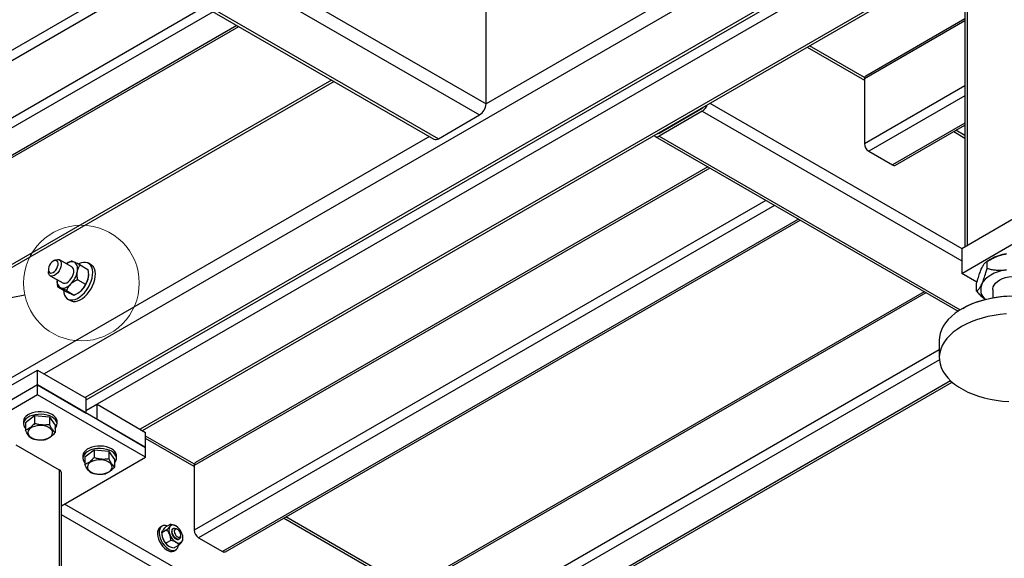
# Model space of a CAD drawing. Header units: millimetres. Extents: x 0 to 841, y 0 to 594.
# Tile 24 of 35: x 648 to 713, y 263 to 298. Entities that reach past the tile are written whole.
import ezdxf

# ---------------------------------------------------------------- set-up
doc = ezdxf.new("R2010")
doc.units = ezdxf.units.MM
doc.layers.add('TRAIT-FORT', color=4, linetype='Continuous', lineweight=25)
doc.dimstyles.new('SLDDIMSTYLE3', dxfattribs={"dimtxt": 0.18, "dimasz": 3, "dimexe": 0, "dimexo": 0.0625, "dimgap": 0, "dimtad": 0, "dimtih": 1, "dimtoh": 1, "dimdec": 0, "dimrnd": 1e-09, "dimzin": 0, "dimdsep": 46, "dimtxsty": 'Standard', "dimblk1": 'NONE', "dimblk2": 'NONE', "dimsah": 1, "dimcen": 0.09, "dimadec": 0, "dimazin": 0, "dimtfac": 3, "dimtdec": 0, "dimtofl": 0, "dimtmove": 0, "dimatfit": 3, "dimldrblk": 'NONE', "dimfxl": 0, "dimfrac": 2, "dimtolj": 1, "dimtzin": 0, "dimarcsym": 0})

# ---------------------------------------------------------------- blocks, each defined once
blk = doc.blocks.new('_None')

msp = doc.modelspace()

# ---------------------------------------------------------------- linework, layer by layer
at = {"color": 7, "linetype": 'Continuous', "lineweight": 18}
msp.add_circle((652.2925, 281.224), 3.7865, dxfattribs=at)
at = {"layer": 'TRAIT-FORT', "color": 4, "linetype": 'Continuous', "lineweight": 25}
for p, q in [((711.4732, 311.8423), (678.7685, 292.9623)), ((651.5532, 308.6733), (678.7685, 292.9623)), ((704.5779, 306.882), (649.8478, 275.287)), ((710.0886, 306.7592), (710.0886, 283.6075)), ((710.235, 306.9633), (710.235, 283.692)), ((706.2747, 304.7592), (652.5348, 273.7358)), ((652.6055, 273.5737), (706.4504, 304.6577)), ((707.0525, 304.3101), (652.6055, 272.8786)), ((642.8971, 293.6804), (659.7768, 303.428)), ((659.9525, 302.8367), (642.4989, 292.7577)), ((659.9594, 302.8408), (678.3442, 292.2274)), ((709.8809, 302.6773), (656.1411, 271.6539)), ((656.2875, 271.5694), (710.0274, 302.5928)), ((657.0972, 301.1879), (675.3572, 290.6466)), ((657.2729, 301.2893), (675.6572, 290.6763)), ((678.7685, 292.9623), (678.7685, 300.1478)), ((660.3489, 299.3107), (642.4989, 289.0061)), ((660.9146, 298.9841), (642.6314, 288.4294)), ((710.0886, 298.3899), (703.5172, 294.5963)), ((710.0886, 298.5252), (703.6001, 294.7794)), ((641.5904, 285.8971), (662.5874, 298.0184)), ((662.4703, 298.086), (641.6406, 286.0613)), ((699.7756, 296.6746), (703.5172, 294.5146)), ((703.5275, 294.6778), (699.9221, 296.7592)), ((668.8336, 294.4126), (643.4762, 279.7741)), ((668.6578, 294.514), (643.8152, 280.1727)), ((703.5172, 294.5963), (703.5172, 290.3503)), ((710.0886, 294.1438), (703.5172, 290.3503)), ((710.0886, 293.4907), (703.8001, 289.8604)), ((690.0822, 291.0437), (692.9106, 292.6765)), ((692.9106, 292.4724), (690.0822, 290.8395)), ((692.9106, 292.4724), (709.8813, 282.6754)), ((693.4107, 293.0002), (709.8848, 283.4898)), ((675.6572, 290.6763), (678.3442, 292.2274)), ((710.0886, 291.6946), (705.3557, 288.9623)), ((705.5557, 288.9425), (710.0886, 291.5593)), ((710.0886, 290.8902), (709.509, 291.2248)), ((675.0572, 290.8198), (642.3525, 271.9398)), ((689.8322, 290.8148), (709.6418, 279.3789)), ((690.0519, 291.0612), (690.0822, 291.0437)), ((690.0822, 290.8395), (709.781, 279.4677)), ((709.3626, 291.1402), (710.0886, 290.7211)), ((703.8001, 289.8604), (705.3557, 288.9623)), ((693.3995, 288.7554), (659.6766, 269.2876)), ((693.2823, 288.8231), (659.7595, 269.4708)), ((697.077, 286.6324), (659.6766, 265.0416)), ((697.6428, 286.3058), (659.9594, 264.5517)), ((699.1984, 285.4078), (661.5151, 263.6537)), ((709.8813, 283.4878), (713.4168, 285.5288)), ((661.7151, 263.6339), (699.3155, 285.3402)), ((709.8813, 281.8547), (713.4168, 283.8958)), ((709.8813, 283.4878), (709.8813, 281.8547)), ((711.7902, 282.7935), (711.5388, 282.6482)), ((650.5548, 282.717), (650.4488, 282.6557)), ((651.6681, 282.2773), (650.8549, 282.7467)), ((651.4062, 282.5554), (651.368, 282.5333)), ((651.4073, 282.5533), (651.6249, 282.6641)), ((652.207, 282.4082), (652.7063, 282.12)), ((652.9269, 282.4166), (652.7501, 282.5186)), ((711.5389, 282.1842), (711.5389, 282.6483)), ((650.1307, 282.1046), (650.1307, 281.9822)), ((650.2549, 281.7075), (651.0681, 281.238)), ((652.7469, 281.7373), (652.7469, 281.7559)), ((710.8827, 281.2766), (709.8813, 281.8547)), ((650.6963, 281.3699), (650.6963, 281.3506)), ((650.737, 280.9871), (651.2363, 280.6989)), ((652.0542, 281.4418), (652.5534, 281.1536)), ((710.8515, 280.7033), (710.8515, 281.1674)), ((651.3192, 280.7313), (651.8184, 280.4431)), ((652.0382, 280.5524), (652.0753, 280.5738)), ((707.5416, 280.5914), (673.8187, 261.1236)), ((707.4244, 280.659), (673.9016, 261.3067)), ((711.9168, 280.8096), (711.9168, 280.2608)), ((651.4002, 280.1803), (651.577, 280.0782)), ((709.9515, 279.5678), (709.8807, 279.5269)), ((708.4168, 277.4862), (708.4168, 276.3431)), ((708.4168, 276.8506), (673.8187, 256.8775)), ((708.4229, 276.2009), (674.1016, 256.3876)), ((638.8169, 269.4088), (649.4235, 275.5319)), ((649.4235, 274.552), (649.4235, 275.5319)), ((649.4235, 275.5319), (652.6055, 273.695)), ((649.4235, 274.552), (638.8169, 268.429)), ((649.4235, 273.8988), (649.4235, 274.552)), ((656.4946, 270.47), (649.4235, 274.552)), ((649.4235, 274.552), (652.6055, 272.7151)), ((709.1591, 274.8298), (675.6572, 255.4896)), ((675.8572, 255.4698), (709.2504, 274.7473)), ((649.4235, 273.8988), (638.8169, 267.7757)), ((656.4946, 269.8168), (649.4235, 273.8988)), ((652.6055, 272.7151), (652.6055, 273.695)), ((652.6055, 272.8786), (653.3126, 273.2868)), ((653.3126, 272.3069), (653.3126, 273.2868)), ((653.3126, 273.2868), (656.4946, 271.4498)), ((649.2312, 272.5256), (648.6282, 272.0786)), ((649.2312, 272.5256), (649.2312, 272.0361)), ((650.2033, 272.4477), (649.2312, 272.5256)), ((648.5003, 272.1639), (648.5003, 272.0006)), ((648.6282, 272.0786), (648.6282, 271.589)), ((650.2033, 272.4477), (650.2033, 271.9581)), ((650.2033, 272.4477), (650.5725, 271.9227)), ((650.5725, 271.9227), (650.5725, 271.4331)), ((650.7003, 272.0006), (650.7003, 272.1639)), ((653.3126, 272.3069), (656.4946, 270.47)), ((656.4946, 270.47), (656.4946, 271.4498)), ((659.6869, 269.3692), (656.4946, 271.212)), ((648.0095, 270.6331), (650.8378, 269.0004)), ((659.6766, 269.206), (656.4946, 271.0429)), ((652.3894, 269.9188), (652.3894, 269.7555)), ((653.1202, 270.2805), (652.5172, 269.8334)), ((653.1202, 270.2805), (653.1202, 269.791)), ((654.0924, 270.2026), (653.1202, 270.2805)), ((654.0924, 270.2026), (654.0924, 269.713)), ((654.0924, 270.2026), (654.4616, 269.6776)), ((654.5894, 269.7555), (654.5894, 269.9188)), ((656.4946, 269.8168), (656.4946, 270.47)), ((650.9842, 266.6357), (656.4946, 269.8168)), ((652.5172, 269.8334), (652.5172, 269.3439)), ((654.4616, 269.6776), (654.4616, 269.188)), ((659.6766, 269.2876), (659.6766, 265.0416)), ((650.8378, 269.0004), (650.8378, 245.729)), ((650.9842, 245.6445), (650.9842, 268.7963)), ((691.85, 243.2838), (651.1916, 266.7554)), ((667.4548, 256.5504), (650.9842, 266.0587)), ((658.137, 265.4392), (657.8196, 265.256)), ((673.8187, 261.0419), (665.5219, 265.8315)), ((673.8291, 261.2051), (665.6684, 265.9161)), ((657.5649, 265.3106), (657.4589, 265.2493)), ((657.8727, 265.0604), (657.5553, 264.8771)), ((657.5553, 264.8794), (657.5553, 264.7964)), ((658.3099, 265.1633), (658.2745, 265.1429)), ((658.5806, 265.1026), (658.5099, 265.1434)), ((658.1391, 264.3765), (657.8217, 264.1933)), ((658.6745, 264.45), (658.7098, 264.4704)), ((658.7927, 264.6536), (658.7927, 264.7352)), ((658.9341, 264.4482), (658.9341, 264.5311)), ((659.9594, 264.5517), (661.5151, 263.6537)), ((658.6698, 264.0716), (658.3524, 263.8883)), ((658.3588, 263.6904), (658.4649, 263.7517))]:
    msp.add_line(p, q, dxfattribs=at)
at = {"layer": 'TRAIT-FORT', "color": 4, "linetype": 'Continuous', "lineweight": 25, "flags": 128}
for points in [[(650.5548, 282.717), (650.621, 282.7492), (650.7232, 282.774), (650.8147, 282.7644), (650.89, 282.721), (650.9442, 282.6467), (650.9739, 282.5459), (650.9773, 282.4251), (650.9542, 282.2919), (650.906, 282.1546), (650.8357, 282.0219), (650.7478, 281.902), (650.6477, 281.8026), (650.5418, 281.7299), (650.4368, 281.6884), (650.3392, 281.6807), (650.2551, 281.7074), (650.1899, 281.7667), (650.1476, 281.855), (650.1309, 281.9666), (650.1307, 281.9822)], [(650.21, 282.3933), (650.1605, 282.2771), (650.1343, 282.1619), (650.1335, 282.0569), (650.1584, 281.9707), (650.2067, 281.9101), (650.2747, 281.8803), (650.3568, 281.8835), (650.4463, 281.9194), (650.5361, 281.9853), (650.6187, 282.0757), (650.6877, 282.1834), (650.7372, 282.2995), (650.7634, 282.4148), (650.7642, 282.5198), (650.7393, 282.606), (650.691, 282.6665), (650.623, 282.6964), (650.5409, 282.6932), (650.4514, 282.6572), (650.3616, 282.5914), (650.279, 282.5009), (650.21, 282.3933)], [(651.0681, 281.238), (651.1298, 281.2147), (651.2246, 281.2138), (651.3284, 281.247), (651.4347, 281.3123), (651.5368, 281.4056), (651.6283, 281.521), (651.7035, 281.6512), (651.7576, 281.7882), (651.7872, 281.9233), (651.7904, 282.0479), (651.7672, 282.1543), (651.7188, 282.2358), (651.6681, 282.2773)], [(651.121, 280.7654), (651.1212, 280.7601), (651.1397, 280.59), (651.1837, 280.4406), (651.2521, 280.316), (651.3429, 280.2196), (651.4536, 280.154), (651.5814, 280.121), (651.7226, 280.1215), (651.8734, 280.1555), (652.0297, 280.2221), (652.1873, 280.3195), (652.3418, 280.4449), (652.489, 280.595), (652.625, 280.7657), (652.7459, 280.9523), (652.8486, 281.1497), (652.9301, 281.3526), (652.9884, 281.5554), (653.0217, 281.7526), (653.0292, 281.9388), (653.0107, 282.1089), (652.9667, 282.2583), (652.8983, 282.3829), (652.8075, 282.4793), (652.6968, 282.5449), (652.569, 282.5779), (652.4278, 282.5774), (652.277, 282.5434), (652.1207, 282.4768), (652.1092, 282.4707)], [(651.577, 280.0782), (651.6304, 280.052), (651.7581, 280.019), (651.8993, 280.0195), (652.0502, 280.0535), (652.2065, 280.1201), (652.364, 280.2174), (652.5185, 280.3428), (652.6658, 280.4929), (652.8017, 280.6636), (652.9227, 280.8502), (653.0253, 281.0477), (653.1069, 281.2505), (653.1651, 281.4533), (653.1985, 281.6505), (653.206, 281.8367), (653.1875, 282.0068), (653.1434, 282.1562), (653.0751, 282.2808), (652.9843, 282.3773), (652.9269, 282.4166)], [(652.0267, 281.985), (652.0383, 282.0923), (652.0385, 282.1939), (652.0272, 282.288), (652.0046, 282.373), (651.9712, 282.4475), (651.9274, 282.5102), (651.874, 282.56), (651.812, 282.5961)], [(652.7469, 281.7373), (652.7454, 281.6841), (652.7338, 281.5768)], [(712.8216, 282.0921), (712.5367, 282.0363), (712.2668, 281.9594), (712.0167, 281.863), (711.7905, 281.7484), (711.5921, 281.6179), (711.425, 281.4734), (711.2919, 281.3177), (711.1952, 281.1532)], [(711.9168, 280.8096), (711.9176, 280.8372), (711.9425, 280.969), (712.0019, 281.0971), (712.0945, 281.2184), (712.2181, 281.3301), (712.3698, 281.4296), (712.5461, 281.5146), (712.7427, 281.5831), (712.9551, 281.6335), (713.1784, 281.6645), (713.4073, 281.6755), (713.6364, 281.6662), (713.8603, 281.6368), (714.0738, 281.588), (714.272, 281.521), (714.4501, 281.4373), (714.604, 281.3389), (714.73, 281.2281), (714.8253, 281.1075), (714.8876, 280.9799), (714.9154, 280.8483), (714.9168, 280.8096)], [(650.9242, 280.9192), (650.9938, 280.8975), (651.0698, 280.8904), (651.1509, 280.8982), (651.2357, 280.9207), (651.3228, 280.9576), (651.4107, 281.0081), (651.4978, 281.0714), (651.5827, 281.1465)], [(713.0253, 280.3638), (712.6096, 280.3348), (712.1995, 280.2858), (711.798, 280.2172), (711.4078, 280.1294), (711.0317, 280.0231), (710.6724, 279.899), (710.3323, 279.758), (710.0138, 279.601), (709.7192, 279.4292), (709.4505, 279.2437), (709.2097, 279.046), (708.9984, 278.8373), (708.818, 278.6191), (708.67, 278.393), (708.5552, 278.1605), (708.4745, 277.9233), (708.4285, 277.683), (708.4168, 277.4862)], [(709.9515, 279.5678), (710.2057, 279.7045), (710.5311, 279.854), (710.8774, 279.9871), (711.2419, 280.1027), (711.6221, 280.2), (712.0152, 280.2784), (712.4185, 280.3373), (712.8289, 280.3762), (713.2436, 280.3948), (713.6595, 280.3931), (714.0736, 280.3711), (714.4831, 280.3288), (714.8848, 280.2667), (715.276, 280.1851), (715.6538, 280.0846), (716.0154, 279.9661), (716.3584, 279.8302), (716.6801, 279.678), (716.8822, 279.5678)], [(712.8169, 279.2087), (712.4036, 279.1696), (711.9975, 279.1108), (711.6013, 279.0325), (711.2178, 278.9354), (710.8498, 278.8201), (710.4997, 278.6874), (710.1702, 278.5382), (709.8634, 278.3737), (709.5815, 278.1949), (709.3265, 278.0032), (709.1002, 277.7997), (708.9042, 277.5861), (708.7399, 277.3638), (708.6083, 277.1343), (708.5105, 276.8992), (708.4471, 276.6603), (708.4186, 276.4191), (708.4251, 276.1774), (708.4666, 275.9368), (708.5429, 275.6991), (708.6533, 275.4659), (708.7972, 275.2389), (708.9734, 275.0196), (709.1808, 274.8096), (709.418, 274.6104), (709.6832, 274.4233), (709.9745, 274.2496), (710.2901, 274.0907), (710.6275, 273.9475), (710.9845, 273.8212), (711.3586, 273.7126), (711.7471, 273.6224), (712.1473, 273.5512), (712.5565, 273.4997), (712.9716, 273.4681)], [(650.7003, 272.1639), (650.697, 272.2135), (650.664, 272.3258), (650.5969, 272.4328), (650.4977, 272.5312), (650.3697, 272.6178), (650.2169, 272.6898), (650.0444, 272.7449), (649.8575, 272.7814), (649.6624, 272.7979), (649.4653, 272.7942), (649.2726, 272.7701), (649.0904, 272.7266), (648.9245, 272.665), (648.7804, 272.5873), (648.6626, 272.4959), (648.575, 272.394), (648.5204, 272.2846), (648.5004, 272.1713), (648.5003, 272.1639)], [(650.5752, 271.7065), (650.5858, 271.7185), (650.6572, 271.8246), (650.6947, 271.9364), (650.697, 272.0502), (650.664, 272.1624), (650.5969, 272.2695), (650.4977, 272.3679), (650.3697, 272.4545), (650.2169, 272.5265), (650.0444, 272.5816), (649.8575, 272.618), (649.6624, 272.6346), (649.4653, 272.6308), (649.2726, 272.6068), (649.0904, 272.5633), (648.9245, 272.5017), (648.7804, 272.424), (648.6626, 272.3326), (648.575, 272.2307), (648.5204, 272.1213), (648.5004, 272.008), (648.5158, 271.8945), (648.566, 271.7844), (648.6282, 271.7035)], [(650.2375, 271.1427), (650.3267, 271.2254), (650.3842, 271.317), (650.4074, 271.4135), (650.3953, 271.5108), (650.3485, 271.6044), (650.269, 271.6904), (650.1603, 271.7649), (650.0271, 271.8248), (649.8753, 271.8674), (649.7114, 271.8908), (649.5427, 271.894), (649.3765, 271.8769), (649.2201, 271.8403), (649.0803, 271.7857), (648.9632, 271.7154), (648.874, 271.6327), (648.8165, 271.5411), (648.7933, 271.4446), (648.8053, 271.3474), (648.8521, 271.2537), (648.9316, 271.1677), (649.0403, 271.0932), (649.1735, 271.0333), (649.3254, 270.9907), (649.4892, 270.9673), (649.658, 270.9641), (649.8242, 270.9812), (649.9806, 271.0178), (650.1204, 271.0724), (650.2375, 271.1427)], [(654.5894, 269.9188), (654.5861, 269.9684), (654.5531, 270.0806), (654.486, 270.1877), (654.3868, 270.2861), (654.2588, 270.3727), (654.106, 270.4447), (653.9335, 270.4998), (653.7466, 270.5362), (653.5515, 270.5528), (653.3544, 270.549), (653.1617, 270.525), (652.9794, 270.4815), (652.8136, 270.4199), (652.6695, 270.3421), (652.5517, 270.2508), (652.4641, 270.1488), (652.4094, 270.0395), (652.3895, 269.9262), (652.3894, 269.9188)], [(654.4616, 269.4584), (654.4749, 269.4734), (654.5463, 269.5795), (654.5838, 269.6912), (654.5861, 269.8051), (654.5531, 269.9173), (654.486, 270.0244), (654.3868, 270.1228), (654.2588, 270.2094), (654.106, 270.2814), (653.9335, 270.3365), (653.7466, 270.3729), (653.5515, 270.3895), (653.3544, 270.3857), (653.1617, 270.3617), (652.9794, 270.3182), (652.8136, 270.2566), (652.6695, 270.1788), (652.5517, 270.0875), (652.4641, 269.9855), (652.4094, 269.8761), (652.3895, 269.7629), (652.4049, 269.6494), (652.4551, 269.5393), (652.5172, 269.4584)], [(654.1265, 268.8975), (654.2158, 268.9803), (654.2732, 269.0719), (654.2965, 269.1684), (654.2844, 269.2656), (654.2376, 269.3593), (654.1581, 269.4452), (654.0494, 269.5198), (653.9162, 269.5797), (653.7643, 269.6222), (653.6005, 269.6457), (653.4318, 269.6489), (653.2656, 269.6318), (653.1091, 269.5952), (652.9693, 269.5405), (652.8523, 269.4703), (652.7631, 269.3876), (652.7056, 269.296), (652.6824, 269.1994), (652.6944, 269.1022), (652.7412, 269.0086), (652.8207, 268.9226), (652.9294, 268.8481), (653.0626, 268.7882), (653.2145, 268.7456), (653.3783, 268.7222), (653.5471, 268.719), (653.7133, 268.736), (653.8697, 268.7727), (654.0095, 268.8273), (654.1265, 268.8975)], [(657.4589, 265.2493), (657.4417, 265.2387), (657.3643, 265.1646), (657.3091, 265.0621), (657.2785, 264.9353), (657.2737, 264.7895), (657.2949, 264.6306), (657.3413, 264.4651), (657.4108, 264.2998), (657.5008, 264.1415), (657.6075, 263.9966), (657.7265, 263.8711), (657.8529, 263.7701), (657.9817, 263.6978), (658.1075, 263.657), (658.2251, 263.6496), (658.3298, 263.6757), (658.3588, 263.6904)], [(657.6444, 265.3425), (657.5478, 265.2999), (657.4704, 265.2258), (657.4152, 265.1233), (657.3846, 264.9965), (657.3798, 264.8507), (657.401, 264.6918), (657.4473, 264.5263), (657.5169, 264.361), (657.6069, 264.2027), (657.7135, 264.0578), (657.8325, 263.9323), (657.959, 263.8313), (658.0878, 263.759), (658.2135, 263.7183), (658.3312, 263.7108), (658.4359, 263.737), (658.5233, 263.7956), (658.59, 263.8844), (658.6331, 263.9996), (658.645, 264.0645)], [(658.2745, 265.1429), (658.2292, 265.1007), (658.1986, 265.0277), (658.1925, 264.9341), (658.2115, 264.8283), (658.2538, 264.7196), (658.3157, 264.6178), (658.3918, 264.5319), (658.4752, 264.4695), (658.5585, 264.4361), (658.6344, 264.4347), (658.6745, 264.45)], [(658.6518, 264.4524), (658.5734, 264.4619), (658.4894, 264.5029), (658.4071, 264.5719), (658.334, 264.6625), (658.2765, 264.767), (658.2398, 264.8758), (658.227, 264.9794), (658.2394, 265.0686), (658.2758, 265.1353), (658.333, 265.1738), (658.4059, 265.1806), (658.4881, 265.1551), (658.5099, 265.1434)], [(658.6871, 264.5843), (658.7434, 264.6067), (658.7801, 264.6593), (658.7927, 264.7358), (658.7797, 264.827), (658.7428, 264.9219), (658.6862, 265.0091), (658.6169, 265.078), (658.5433, 265.1204), (658.4741, 265.131), (658.4178, 265.1087), (658.3811, 265.0561), (658.3684, 264.9796), (658.3814, 264.8883), (658.4184, 264.7934), (658.4749, 264.7062), (658.5442, 264.6373), (658.6179, 264.595), (658.6871, 264.5843)]]:
    msp.add_lwpolyline(points, dxfattribs=at)
at = {"layer": 'TRAIT-FORT', "color": 4, "linetype": 'Continuous', "lineweight": 25}
for centre, radius, start, end in [((703.7132, 294.6179), 0.1972, 125.013333, 186.298848), ((677.8473, 293.0042), 0.9221, 302.605478, 357.394522), ((692.493, 293.1229), 0.773, 302.696154, 343.029017), ((692.7293, 292.9705), 0.3454, 301.660754, 324.241133), ((675.4815, 290.9216), 0.3018, 245.692881, 305.617577), ((689.9444, 291.0055), 0.2157, 211.455849, 309.708513), ((690.0047, 291.1579), 0.138, 261.053093, 304.161456), ((704.1313, 290.3782), 0.6147, 182.605478, 237.394522), ((705.4729, 289.1259), 0.2012, 234.382423, 294.307119), ((713.2213, 280.2195), 2.945, 97.800181, 119.072442), ((651.6598, 282.0419), 0.5748, 74.643413, 128.784732), ((650.497, 282.2581), 1.5538, 314.32539, 349.87609), ((651.2041, 281.8499), 1.5538, 314.32539, 349.87609), ((651.1975, 281.3477), 0.5082, 168.307436, 237.466626), ((711.9954, 280.8062), 0.8722, 156.553667, 228.692715), ((651.5192, 281.5211), 1.0985, 300.413653, 314.551757), ((659.8726, 269.3093), 0.1972, 125.013332, 186.298848), ((650.734, 268.7713), 0.2515, 5.694799, 65.625342), ((658.2935, 265.1066), 0.2851, 50.880075, 139.739495), ((658.3756, 264.8075), 0.8204, 180.770075, 202.449947), ((657.7341, 264.8851), 0.4661, 66.683283, 101.094978), ((658.6092, 265.0262), 0.5953, 153.608712, 206.617878), ((659.0116, 265.1051), 0.9964, 200.291247, 237.456283), ((657.9374, 264.4878), 0.9964, 20.291247, 57.456283), ((658.3398, 264.5667), 0.5953, 333.608712, 26.617878), ((660.2907, 265.0696), 0.6147, 182.605478, 237.394522), ((658.552, 264.8397), 0.9964, 200.291247, 237.456283), ((658.6555, 264.4863), 0.2851, 230.880075, 319.739495), ((658.6137, 264.6291), 0.1807, 282.201237, 7.797356), ((661.6322, 263.8172), 0.2012, 234.382423, 294.307119)]:
    msp.add_arc(centre, radius, start, end, dxfattribs=at)
for points, knots in [([(711.5389, 282.6483), (711.6258, 282.6969), (711.7999, 282.7943), (712.0746, 282.9225), (712.3616, 283.0312), (712.6135, 283.1012), (712.7678, 283.128), (712.8216, 283.1373)], [0, 0, 0, 0, 0.2155179, 0.432228, 0.6544604, 0.8796921, 1, 1, 1, 1]), ([(651.812, 282.5961), (651.783, 282.6086), (651.7239, 282.6339), (651.6624, 282.6558), (651.638, 282.6612), (651.6249, 282.6641)], [0, 0, 0, 0, 0.3099902, 0.6295459, 1, 1, 1, 1]), ([(652.207, 282.4082), (652.1716, 282.4257), (652.0835, 282.4691), (651.9512, 282.5328), (651.8591, 282.5753), (651.817, 282.5939), (651.812, 282.5961)], [0, 0, 0, 0, 0.2370392, 0.5890192, 0.9516306, 1, 1, 1, 1]), ([(652.0267, 281.985), (652.0461, 282.0665), (652.0847, 282.2283), (652.1665, 282.3486), (652.207, 282.4082)], [0, 0, 0, 0, 0.504, 1, 1, 1, 1]), ([(710.8515, 281.1674), (710.8918, 281.3128), (710.9658, 281.58), (711.0818, 281.9333), (711.1571, 282.1092), (711.1952, 282.1984)], [0, 0, 0, 0, 0.3707742, 0.6811819, 1, 1, 1, 1]), ([(711.1952, 282.1984), (711.2012, 282.2112), (711.2494, 282.3135), (711.341, 282.4692), (711.4493, 282.5899), (711.5138, 282.632), (711.5389, 282.6483)], [0, 0, 0, 0, 0.0503996, 0.4026135, 0.7675885, 1, 1, 1, 1]), ([(711.1952, 281.1532), (711.2012, 281.1664), (711.2494, 281.2716), (711.341, 281.5104), (711.4493, 281.8565), (711.5138, 282.0924), (711.5389, 282.1842)], [0, 0, 0, 0, 0.0503996, 0.4026135, 0.7675885, 1, 1, 1, 1]), ([(711.5389, 282.1842), (711.6258, 282.1625), (711.7999, 282.119), (712.0746, 282.0757), (712.3616, 282.0558), (712.6135, 282.0638), (712.7678, 282.0848), (712.8216, 282.0921)], [0, 0, 0, 0, 0.2155179, 0.432228, 0.6544604, 0.8796921, 1, 1, 1, 1]), ([(652.0542, 281.4418), (652.0404, 281.522), (652.0123, 281.6851), (652.0105, 281.8682), (652.0238, 281.9645), (652.0267, 281.985)], [0, 0, 0, 0, 0.4323851, 0.8795539, 1, 1, 1, 1]), ([(652.7338, 281.5768), (652.7143, 281.4952), (652.6757, 281.3334), (652.594, 281.2132), (652.5534, 281.1536)], [0, 0, 0, 0, 0.504, 1, 1, 1, 1]), ([(652.7063, 282.12), (652.7201, 282.0398), (652.7482, 281.8767), (652.7499, 281.6936), (652.7366, 281.5972), (652.7338, 281.5768)], [0, 0, 0, 0, 0.4323851, 0.8795539, 1, 1, 1, 1]), ([(650.7027, 281.3504), (650.7009, 281.3211), (650.6938, 281.2043), (650.7185, 281.0802), (650.737, 280.9871)], [0, 0, 0, 0, 0.25078439, 1, 1, 1, 1]), ([(650.9242, 280.9192), (650.8951, 280.9317), (650.8361, 280.9569), (650.7746, 280.9789), (650.7501, 280.9843), (650.737, 280.9871)], [0, 0, 0, 0, 0.30999023, 0.62954591, 1, 1, 1, 1]), ([(651.3192, 280.7313), (651.2837, 280.7487), (651.1957, 280.7922), (651.0633, 280.8559), (650.9712, 280.8984), (650.9291, 280.917), (650.9242, 280.9192)], [0, 0, 0, 0, 0.2370392, 0.5890192, 0.9516306, 1, 1, 1, 1]), ([(651.5827, 281.1465), (651.5241, 281.0806), (651.4077, 280.9497), (651.3485, 280.8037), (651.3192, 280.7313)], [0, 0, 0, 0, 0.504, 1, 1, 1, 1]), ([(652.0542, 281.4418), (651.9796, 281.4072), (651.8278, 281.3367), (651.6728, 281.2303), (651.5985, 281.1612), (651.5827, 281.1465)], [0, 0, 0, 0, 0.4323851, 0.8795539, 1, 1, 1, 1]), ([(652.2898, 280.7383), (652.3485, 280.8043), (652.4649, 280.9352), (652.5241, 281.0812), (652.5534, 281.1536)], [0, 0, 0, 0, 0.504, 1, 1, 1, 1]), ([(710.8515, 280.7033), (710.8918, 280.7314), (710.9658, 280.7832), (711.0818, 280.9294), (711.1571, 281.078), (711.1952, 281.1532)], [0, 0, 0, 0, 0.3707742, 0.6811819, 1, 1, 1, 1]), ([(651.2363, 280.6989), (651.2913, 280.6718), (651.3925, 280.6221), (651.5277, 280.5575), (651.5964, 280.5266), (651.6313, 280.511)], [0, 0, 0, 0, 0.3704571, 0.6810182, 1, 1, 1, 1]), ([(651.6313, 280.511), (651.6361, 280.5089), (651.676, 280.4914), (651.7386, 280.4659), (651.7904, 280.4487), (651.8105, 280.4447), (651.8184, 280.4431)], [0, 0, 0, 0, 0.0483686, 0.3993299, 0.7629647, 1, 1, 1, 1]), ([(651.8184, 280.4431), (651.893, 280.4777), (652.0448, 280.5481), (652.1998, 280.6546), (652.2741, 280.7237), (652.2898, 280.7383)], [0, 0, 0, 0, 0.4323851, 0.8795539, 1, 1, 1, 1]), ([(711.4142, 280.1424), (711.3768, 280.1727), (711.2603, 280.2671), (711.0717, 280.4567), (710.9251, 280.6208), (710.8515, 280.7033)], [0, 0, 0, 0, 0.190644, 0.5934684, 1, 1, 1, 1]), ([(649.2312, 272.0361), (649.1544, 271.9544), (649.0276, 271.8193), (648.8435, 271.6867), (648.7197, 271.6234), (648.6485, 271.5966), (648.6282, 271.589)], [0, 0, 0, 0, 0.3855495, 0.6376419, 0.8965462, 1, 1, 1, 1]), ([(650.2033, 271.9581), (650.1189, 271.947), (649.9484, 271.9245), (649.6956, 271.9315), (649.454, 271.9703), (649.3059, 272.014), (649.2312, 272.0361)], [0, 0, 0, 0, 0.2646049, 0.5349477, 0.7653431, 1, 1, 1, 1]), ([(650.2033, 271.9581), (650.2354, 271.8947), (650.3001, 271.7664), (650.3961, 271.6166), (650.4879, 271.5056), (650.5441, 271.4574), (650.5725, 271.4331)], [0, 0, 0, 0, 0.26460494, 0.53494775, 0.76534313, 1, 1, 1, 1]), ([(648.9973, 271.064), (648.9653, 271.0917), (648.9005, 271.1476), (648.8045, 271.2708), (648.7128, 271.4208), (648.6565, 271.5326), (648.6282, 271.589)], [0, 0, 0, 0, 0.2646049, 0.5349477, 0.7653431, 1, 1, 1, 1]), ([(650.5725, 271.4331), (650.4958, 271.3515), (650.3689, 271.2164), (650.1848, 271.0837), (650.061, 271.0204), (649.9898, 270.9937), (649.9695, 270.9861)], [0, 0, 0, 0, 0.3855495, 0.6376419, 0.8965462, 1, 1, 1, 1]), ([(648.9973, 271.064), (649.0817, 271.0393), (649.2523, 270.9895), (649.505, 270.956), (649.7466, 270.956), (649.8947, 270.976), (649.9695, 270.9861)], [0, 0, 0, 0, 0.26460494, 0.53494775, 0.76534313, 1, 1, 1, 1]), ([(653.1202, 269.791), (653.0435, 269.7093), (652.9166, 269.5742), (652.7326, 269.4415), (652.6088, 269.3782), (652.5376, 269.3515), (652.5172, 269.3439)], [0, 0, 0, 0, 0.3855495, 0.6376419, 0.8965462, 1, 1, 1, 1]), ([(652.8864, 268.8189), (652.8544, 268.8466), (652.7896, 268.9025), (652.6936, 269.0257), (652.6019, 269.1756), (652.5456, 269.2875), (652.5172, 269.3439)], [0, 0, 0, 0, 0.2646049, 0.5349477, 0.7653431, 1, 1, 1, 1]), ([(654.0924, 269.713), (654.008, 269.7019), (653.8374, 269.6794), (653.5847, 269.6864), (653.3431, 269.7252), (653.195, 269.7689), (653.1202, 269.791)], [0, 0, 0, 0, 0.2646049, 0.5349477, 0.7653431, 1, 1, 1, 1]), ([(654.0924, 269.713), (654.1245, 269.6495), (654.1892, 269.5212), (654.2852, 269.3715), (654.3769, 269.2605), (654.4332, 269.2123), (654.4616, 269.188)], [0, 0, 0, 0, 0.26460494, 0.53494775, 0.76534313, 1, 1, 1, 1]), ([(652.8864, 268.8189), (652.9708, 268.7942), (653.1414, 268.7444), (653.3941, 268.7108), (653.6357, 268.7109), (653.7838, 268.7309), (653.8586, 268.741)], [0, 0, 0, 0, 0.26460494, 0.53494775, 0.76534313, 1, 1, 1, 1]), ([(654.4616, 269.188), (654.3849, 269.1063), (654.258, 268.9712), (654.0739, 268.8386), (653.9501, 268.7753), (653.8789, 268.7486), (653.8586, 268.741)], [0, 0, 0, 0, 0.3855495, 0.6376419, 0.8965462, 1, 1, 1, 1]), ([(658.137, 265.4392), (658.1355, 265.4229), (658.1325, 265.3896), (658.1061, 265.3353), (658.0812, 265.2986), (658.0759, 265.2909)], [0, 0, 0, 0, 0.4323835, 0.8795505, 1, 1, 1, 1]), ([(658.137, 265.4392), (658.1899, 265.428), (658.2976, 265.405), (658.4085, 265.3634), (658.4621, 265.334), (658.4735, 265.3278)], [0, 0, 0, 0, 0.4323835, 0.8795505, 1, 1, 1, 1]), ([(657.5553, 264.8771), (657.5568, 264.8935), (657.5598, 264.9267), (657.5862, 264.9811), (657.611, 265.0177), (657.6163, 265.0255)], [0, 0, 0, 0, 0.4323835, 0.8795505, 1, 1, 1, 1]), ([(657.5553, 264.8771), (657.556, 264.8286), (657.5581, 264.6979), (657.5945, 264.5728), (657.6174, 264.4942)], [0, 0, 0, 0, 0.3709929, 1, 1, 1, 1]), ([(657.6163, 265.0255), (657.6437, 265.0612), (657.698, 265.1321), (657.7793, 265.2149), (657.8196, 265.256)], [0, 0, 0, 0, 0.5039974, 1, 1, 1, 1]), ([(658.0759, 265.2909), (658.0486, 265.2552), (657.9943, 265.1843), (657.913, 265.1015), (657.8727, 265.0604)], [0, 0, 0, 0, 0.5039974, 1, 1, 1, 1]), ([(658.077, 264.7595), (658.0414, 264.8308), (657.9849, 264.9443), (657.9031, 265.029), (657.8727, 265.0604)], [0, 0, 0, 0, 0.6290071, 1, 1, 1, 1]), ([(658.1391, 264.3765), (658.1386, 264.4079), (658.1364, 264.5316), (658.1135, 264.6636), (658.0791, 264.7539), (658.077, 264.7595)], [0, 0, 0, 0, 0.2417679, 0.9532842, 1, 1, 1, 1]), ([(657.6174, 264.4942), (657.6196, 264.4887), (657.6552, 264.3991), (657.7247, 264.2939), (657.8021, 264.2137), (657.8217, 264.1933)], [0, 0, 0, 0, 0.0467158, 0.7582321, 1, 1, 1, 1]), ([(657.8217, 264.1933), (657.8414, 264.1628), (657.8815, 264.1009), (657.9539, 264.0371), (658.0051, 264.0063), (658.0159, 263.9998)], [0, 0, 0, 0, 0.4323835, 0.8795505, 1, 1, 1, 1]), ([(658.4756, 264.2651), (658.4248, 264.2895), (658.324, 264.3381), (658.2004, 264.3638), (658.1391, 264.3765)], [0, 0, 0, 0, 0.5039974, 1, 1, 1, 1]), ([(658.6698, 264.0716), (658.6501, 264.102), (658.61, 264.164), (658.5376, 264.2278), (658.4864, 264.2586), (658.4756, 264.2651)], [0, 0, 0, 0, 0.4323835, 0.8795505, 1, 1, 1, 1]), ([(658.6698, 264.0716), (658.7045, 264.1071), (658.7751, 264.1793), (658.84, 264.2559), (658.8673, 264.294), (658.8731, 264.302)], [0, 0, 0, 0, 0.4323835, 0.8795505, 1, 1, 1, 1]), ([(658.8731, 264.302), (658.8922, 264.333), (658.9302, 264.3944), (658.9328, 264.4319), (658.9341, 264.4504)], [0, 0, 0, 0, 0.5039974, 1, 1, 1, 1]), ([(658.0159, 263.9998), (658.0667, 263.9753), (658.1675, 263.9268), (658.2911, 263.9011), (658.3524, 263.8883)], [0, 0, 0, 0, 0.5039974, 1, 1, 1, 1])]:
    msp.add_open_spline(points, degree=3, knots=knots, dxfattribs=at)

# ---------------------------------------------------------------- leaders
at = {"color": 7, "linetype": 'Continuous', "lineweight": 18, "has_arrowhead": 0}
msp.add_leader([(595.4445, 269.5784), (648.583, 280.4641)], dimstyle='SLDDIMSTYLE3', dxfattribs=at)

doc.saveas('drawing.dxf')
